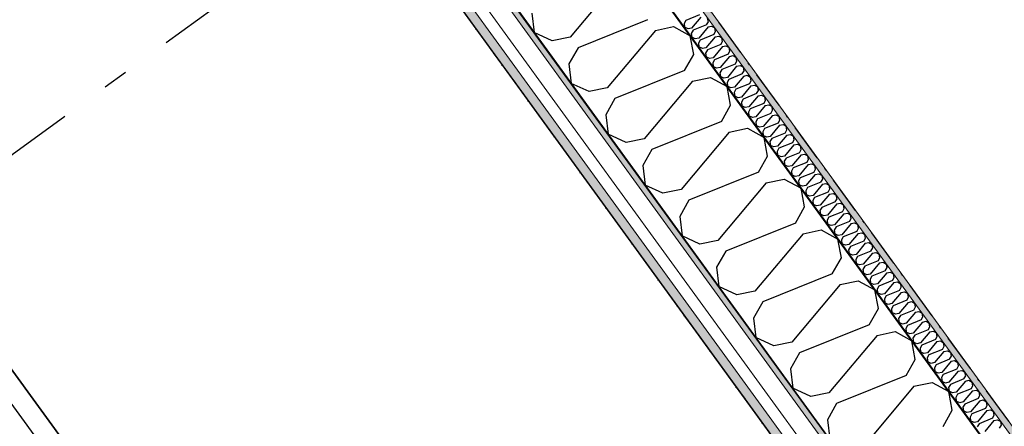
# Model space of a CAD drawing. Header units: millimetres. Extents: x -150 to 340869, y -1115 to 365939.
# Tile 125 of 193: x 323297 to 325263, y 336186 to 336998. Entities that reach past the tile are written whole.
import ezdxf
from ezdxf.enums import TextEntityAlignment as Align

# ---------------------------------------------------------------- set-up
doc = ezdxf.new("R2010")
doc.units = ezdxf.units.MM
doc.header["$LTSCALE"] = 0.5
doc.header["$MEASUREMENT"] = 0
for name, pattern in [('Akselinje', [1500, 1000, -200, 100, -200]), ('Over snittplan', [260, 150, -50, 10, -50]), ('PLINE', [0]), ('Tett prikk', [176.388884, 0, -176.388884])]:
    doc.linetypes.add(name, pattern=pattern)
for name, color, linetype in [('232- Ikke-bærende yttervegger (Skravur)(Nye konstruksjoner)', 7, 'Continuous'), ('232- Ikke-bærende yttervegger(Nye konstruksjoner)', 7, 'Continuous'), ('255- Gulvoverflate(Nye konstruksjoner)', 7, 'Continuous'), ('26-- Yttertak(Nye konstruksjoner)', 7, 'Continuous'), ('273- Kjøkkeninnredning(Nye konstruksjoner)', 7, 'Continuous'), ('82-- Modullinjer(Nye konstruksjoner)', 7, 'Continuous')]:
    doc.layers.add(name, color=color, linetype=linetype)
doc.layers.add('235- Utvendig kledning og overflate(Nye konstruksjoner)', color=7, linetype='Continuous', lineweight=0)
doc.layers.add('236- Innvendig kledning og overflate(Nye konstruksjoner)', color=7, linetype='Continuous', lineweight=0)
doc.styles.add('GENERATED_STYLE_4', font='arial.ttf')
pattern_1 = [(0, (0, 0), (0, 43.30127), [0, -25]), (0, (12.5, 21.65), (0, 43.30127), [0, -25])]

# ---------------------------------------------------------------- blocks, each defined once
blk = doc.blocks.new('*X62')
at = {"layer": '232- Ikke-bærende yttervegger (Skravur)(Nye konstruksjoner)', "linetype": 'PLINE'}
for p, q in [((324653.9, 337007.8), (324627, 336997)), ((324627, 336997), (324623.4, 336990.8)), ((324623.4, 336990.8), (324624.4, 336983.2)), ((324656.9, 337003.7), (324638.2, 336981.5)), ((324668.2, 336988.2), (324641.2, 336977.3)), ((324668.2, 336988.2), (324671.7, 336994.4)), ((324671.7, 336994.4), (324670.3, 337001.6)), ((324671.2, 336984.1), (324678.2, 336985.5)), ((324678.2, 336985.5), (324684.6, 336982)), ((324631.2, 336980), (324624.4, 336983.2)), ((324638.2, 336981.5), (324631.2, 336980)), ((324641.2, 336977.3), (324637.7, 336971.1)), ((324637.7, 336971.1), (324638.6, 336963.6)), ((324671.2, 336984.1), (324652.5, 336961.8)), ((324682.4, 336968.5), (324655.5, 336957.7)), ((324682.4, 336968.5), (324686, 336974.8)), ((324686, 336974.8), (324684.6, 336982)), ((324685.4, 336964.4), (324692.4, 336965.8)), ((324692.4, 336965.8), (324698.9, 336962.3)), ((324645.5, 336960.4), (324638.6, 336963.6)), ((324652.5, 336961.8), (324645.5, 336960.4)), ((324655.5, 336957.7), (324652, 336951.5)), ((324652, 336951.5), (324652.9, 336943.9)), ((324685.4, 336964.4), (324666.8, 336942.2)), ((324696.7, 336948.9), (324669.8, 336938)), ((324696.7, 336948.9), (324700.2, 336955.1)), ((324700.2, 336955.1), (324698.9, 336962.3)), ((324699.7, 336944.8), (324706.7, 336946.2)), ((324706.7, 336946.2), (324713.1, 336942.7)), ((324659.8, 336940.7), (324652.9, 336943.9)), ((324666.8, 336942.2), (324659.8, 336940.7)), ((324669.8, 336938), (324666.3, 336931.8)), ((324666.3, 336931.8), (324667.2, 336924.3)), ((324699.7, 336944.8), (324681.1, 336922.5)), ((324711, 336929.3), (324684.1, 336918.4)), ((324711, 336929.3), (324714.5, 336935.5)), ((324714.5, 336935.5), (324713.1, 336942.7)), ((324714, 336925.1), (324721, 336926.6)), ((324721, 336926.6), (324727.4, 336923)), ((324674.1, 336921.1), (324667.2, 336924.3)), ((324681.1, 336922.5), (324674.1, 336921.1)), ((324684.1, 336918.4), (324680.5, 336912.2)), ((324680.5, 336912.2), (324681.4, 336904.6)), ((324714, 336925.1), (324695.3, 336902.9)), ((324725.2, 336909.6), (324698.3, 336898.8)), ((324725.2, 336909.6), (324728.8, 336915.8)), ((324728.8, 336915.8), (324727.4, 336923)), ((324728.2, 336905.5), (324735.2, 336906.9)), ((324735.2, 336906.9), (324741.7, 336903.4)), ((324688.3, 336901.5), (324681.4, 336904.6)), ((324695.3, 336902.9), (324688.3, 336901.5)), ((324698.3, 336898.8), (324694.8, 336892.5)), ((324694.8, 336892.5), (324695.7, 336885)), ((324728.2, 336905.5), (324709.6, 336883.2)), ((324739.5, 336890), (324712.6, 336879.1)), ((324739.5, 336890), (324743, 336896.2)), ((324743, 336896.2), (324741.7, 336903.4)), ((324742.5, 336885.8), (324749.5, 336887.3)), ((324749.5, 336887.3), (324756, 336883.8)), ((324702.6, 336881.8), (324695.7, 336885)), ((324709.6, 336883.2), (324702.6, 336881.8)), ((324712.6, 336879.1), (324709.1, 336872.9)), ((324709.1, 336872.9), (324710, 336865.4)), ((324742.5, 336885.8), (324723.9, 336863.6)), ((324753.8, 336870.3), (324726.9, 336859.5)), ((324753.8, 336870.3), (324757.3, 336876.5)), ((324757.3, 336876.5), (324756, 336883.8)), ((324756.8, 336866.2), (324763.8, 336867.6)), ((324763.8, 336867.6), (324770.2, 336864.1)), ((324716.9, 336862.2), (324710, 336865.4)), ((324723.9, 336863.6), (324716.9, 336862.2)), ((324726.9, 336859.5), (324723.4, 336853.3)), ((324723.4, 336853.3), (324724.3, 336845.7)), ((324756.8, 336866.2), (324738.1, 336844)), ((324768.1, 336850.7), (324741.1, 336839.8)), ((324768.1, 336850.7), (324771.6, 336856.9)), ((324771.6, 336856.9), (324770.2, 336864.1)), ((324771.1, 336846.6), (324778.1, 336848)), ((324778.1, 336848), (324784.5, 336844.5)), ((324731.1, 336842.5), (324724.3, 336845.7)), ((324738.1, 336844), (324731.1, 336842.5)), ((324741.1, 336839.8), (324737.6, 336833.6)), ((324737.6, 336833.6), (324738.5, 336826.1)), ((324771.1, 336846.6), (324752.4, 336824.3)), ((324782.3, 336831), (324755.4, 336820.2)), ((324782.3, 336831), (324785.9, 336837.3)), ((324785.9, 336837.3), (324784.5, 336844.5)), ((324785.3, 336826.9), (324792.3, 336828.3)), ((324792.3, 336828.3), (324798.8, 336824.8)), ((324745.4, 336822.9), (324738.5, 336826.1)), ((324752.4, 336824.3), (324745.4, 336822.9)), ((324755.4, 336820.2), (324751.9, 336814)), ((324751.9, 336814), (324752.8, 336806.4)), ((324785.3, 336826.9), (324766.7, 336804.7)), ((324796.6, 336811.4), (324769.7, 336800.5)), ((324796.6, 336811.4), (324800.1, 336817.6)), ((324800.1, 336817.6), (324798.8, 336824.8)), ((324799.6, 336807.3), (324806.6, 336808.7)), ((324806.6, 336808.7), (324813, 336805.2)), ((324759.7, 336803.2), (324752.8, 336806.4)), ((324766.7, 336804.7), (324759.7, 336803.2)), ((324769.7, 336800.5), (324766.2, 336794.3)), ((324766.2, 336794.3), (324767.1, 336786.8)), ((324799.6, 336807.3), (324781, 336785)), ((324810.9, 336791.8), (324784, 336780.9)), ((324810.9, 336791.8), (324814.4, 336798)), ((324814.4, 336798), (324813, 336805.2)), ((324813.9, 336787.6), (324820.9, 336789.1)), ((324820.9, 336789.1), (324827.3, 336785.5)), ((324774, 336783.6), (324767.1, 336786.8)), ((324781, 336785), (324774, 336783.6)), ((324784, 336780.9), (324780.4, 336774.7)), ((324780.4, 336774.7), (324781.3, 336767.1)), ((324813.9, 336787.6), (324795.2, 336765.4)), ((324825.2, 336772.1), (324798.2, 336761.3)), ((324825.2, 336772.1), (324828.7, 336778.3)), ((324828.7, 336778.3), (324827.3, 336785.5)), ((324828.2, 336768), (324835.2, 336769.4)), ((324835.2, 336769.4), (324841.6, 336765.9)), ((324788.2, 336764), (324781.3, 336767.1)), ((324795.2, 336765.4), (324788.2, 336764)), ((324798.2, 336761.3), (324794.7, 336755)), ((324794.7, 336755), (324795.6, 336747.5)), ((324828.2, 336768), (324809.5, 336745.7)), ((324839.4, 336752.5), (324812.5, 336741.6)), ((324839.4, 336752.5), (324842.9, 336758.7)), ((324842.9, 336758.7), (324841.6, 336765.9)), ((324842.4, 336748.3), (324849.4, 336749.8)), ((324849.4, 336749.8), (324855.9, 336746.2)), ((324802.5, 336744.3), (324795.6, 336747.5)), ((324809.5, 336745.7), (324802.5, 336744.3)), ((324812.5, 336741.6), (324809, 336735.4)), ((324809, 336735.4), (324809.9, 336727.9)), ((324842.4, 336748.3), (324823.8, 336726.1)), ((324853.7, 336732.8), (324826.8, 336722)), ((324853.7, 336732.8), (324857.2, 336739)), ((324857.2, 336739), (324855.9, 336746.2)), ((324856.7, 336728.7), (324863.7, 336730.1)), ((324863.7, 336730.1), (324870.1, 336726.6)), ((324816.8, 336724.7), (324809.9, 336727.9)), ((324823.8, 336726.1), (324816.8, 336724.7)), ((324826.8, 336722), (324823.3, 336715.7)), ((324823.3, 336715.7), (324824.2, 336708.2)), ((324856.7, 336728.7), (324838.1, 336706.4)), ((324868, 336713.2), (324841.1, 336702.3)), ((324868, 336713.2), (324871.5, 336719.4)), ((324871.5, 336719.4), (324870.1, 336726.6)), ((324871, 336709), (324878, 336710.5)), ((324878, 336710.5), (324884.4, 336707)), ((324831.1, 336705), (324824.2, 336708.2)), ((324838.1, 336706.4), (324831.1, 336705)), ((324841.1, 336702.3), (324837.5, 336696.1)), ((324837.5, 336696.1), (324838.4, 336688.6)), ((324871, 336709), (324852.3, 336686.8)), ((324882.2, 336693.5), (324855.3, 336682.7)), ((324882.2, 336693.5), (324885.8, 336699.7)), ((324885.8, 336699.7), (324884.4, 336707)), ((324885.2, 336689.4), (324892.2, 336690.8)), ((324892.2, 336690.8), (324898.7, 336687.3)), ((324845.3, 336685.4), (324838.4, 336688.6)), ((324852.3, 336686.8), (324845.3, 336685.4)), ((324855.3, 336682.7), (324851.8, 336676.5)), ((324851.8, 336676.5), (324852.7, 336668.9)), ((324885.2, 336689.4), (324866.6, 336667.2)), ((324896.5, 336673.9), (324869.6, 336663)), ((324896.5, 336673.9), (324900, 336680.1)), ((324900, 336680.1), (324898.7, 336687.3)), ((324899.5, 336669.8), (324906.5, 336671.2)), ((324906.5, 336671.2), (324912.9, 336667.7)), ((324859.6, 336665.7), (324852.7, 336668.9)), ((324866.6, 336667.2), (324859.6, 336665.7)), ((324869.6, 336663), (324866.1, 336656.8)), ((324866.1, 336656.8), (324867, 336649.3)), ((324899.5, 336669.8), (324880.9, 336647.5)), ((324910.8, 336654.2), (324883.9, 336643.4)), ((324910.8, 336654.2), (324914.3, 336660.5)), ((324914.3, 336660.5), (324912.9, 336667.7)), ((324913.8, 336650.1), (324920.8, 336651.5)), ((324920.8, 336651.5), (324927.2, 336648)), ((324873.9, 336646.1), (324867, 336649.3)), ((324880.9, 336647.5), (324873.9, 336646.1)), ((324883.9, 336643.4), (324880.3, 336637.2)), ((324880.3, 336637.2), (324881.3, 336629.6)), ((324913.8, 336650.1), (324895.1, 336627.9)), ((324925.1, 336634.6), (324898.1, 336623.7)), ((324925.1, 336634.6), (324928.6, 336640.8)), ((324928.6, 336640.8), (324927.2, 336648)), ((324928.1, 336630.5), (324935.1, 336631.9)), ((324935.1, 336631.9), (324941.5, 336628.4)), ((324888.1, 336626.4), (324881.3, 336629.6)), ((324895.1, 336627.9), (324888.1, 336626.4)), ((324898.1, 336623.7), (324894.6, 336617.5)), ((324894.6, 336617.5), (324895.5, 336610)), ((324928.1, 336630.5), (324909.4, 336608.2)), ((324939.3, 336615), (324912.4, 336604.1)), ((324939.3, 336615), (324942.9, 336621.2)), ((324942.9, 336621.2), (324941.5, 336628.4)), ((324942.3, 336610.8), (324949.3, 336612.3)), ((324949.3, 336612.3), (324955.8, 336608.7)), ((324902.4, 336606.8), (324895.5, 336610)), ((324909.4, 336608.2), (324902.4, 336606.8)), ((324912.4, 336604.1), (324908.9, 336597.9)), ((324908.9, 336597.9), (324909.8, 336590.3)), ((324942.3, 336610.8), (324923.7, 336588.6)), ((324953.6, 336595.3), (324926.7, 336584.5)), ((324953.6, 336595.3), (324957.1, 336601.5)), ((324957.1, 336601.5), (324955.8, 336608.7)), ((324956.6, 336591.2), (324963.6, 336592.6)), ((324963.6, 336592.6), (324970, 336589.1)), ((324916.7, 336587.2), (324909.8, 336590.3)), ((324923.7, 336588.6), (324916.7, 336587.2)), ((324926.7, 336584.5), (324923.2, 336578.2)), ((324923.2, 336578.2), (324924.1, 336570.7)), ((324956.6, 336591.2), (324938, 336568.9)), ((324967.9, 336575.7), (324941, 336564.8)), ((324967.9, 336575.7), (324971.4, 336581.9)), ((324971.4, 336581.9), (324970, 336589.1)), ((324970.9, 336571.5), (324977.9, 336573)), ((324977.9, 336573), (324984.3, 336569.4)), ((324931, 336567.5), (324924.1, 336570.7)), ((324938, 336568.9), (324931, 336567.5)), ((324941, 336564.8), (324937.4, 336558.6)), ((324937.4, 336558.6), (324938.3, 336551.1)), ((324970.9, 336571.5), (324952.2, 336549.3)), ((324982.1, 336556), (324955.2, 336545.2)), ((324982.1, 336556), (324985.7, 336562.2)), ((324985.7, 336562.2), (324984.3, 336569.4)), ((324985.1, 336551.9), (324992.1, 336553.3)), ((324992.1, 336553.3), (324998.6, 336549.8)), ((324945.2, 336547.9), (324938.3, 336551.1)), ((324952.2, 336549.3), (324945.2, 336547.9)), ((324955.2, 336545.2), (324951.7, 336539)), ((324951.7, 336539), (324952.6, 336531.4)), ((324985.1, 336551.9), (324966.5, 336529.7)), ((324996.4, 336536.4), (324969.5, 336525.5)), ((324996.4, 336536.4), (324999.9, 336542.6)), ((324999.9, 336542.6), (324998.6, 336549.8)), ((324999.4, 336532.3), (325006.4, 336533.7)), ((325006.4, 336533.7), (325012.9, 336530.2)), ((324959.5, 336528.2), (324952.6, 336531.4)), ((324966.5, 336529.7), (324959.5, 336528.2)), ((324969.5, 336525.5), (324966, 336519.3)), ((324966, 336519.3), (324966.9, 336511.8)), ((324999.4, 336532.3), (324980.8, 336510)), ((325010.7, 336516.7), (324983.8, 336505.9)), ((325010.7, 336516.7), (325014.2, 336523)), ((325014.2, 336523), (325012.9, 336530.2)), ((325013.7, 336512.6), (325020.7, 336514)), ((325020.7, 336514), (325027.1, 336510.5)), ((324973.8, 336508.6), (324966.9, 336511.8)), ((324980.8, 336510), (324973.8, 336508.6)), ((324983.8, 336505.9), (324980.3, 336499.7)), ((324980.3, 336499.7), (324981.2, 336492.1)), ((325013.7, 336512.6), (324995, 336490.4)), ((325025, 336497.1), (324998, 336486.2)), ((325025, 336497.1), (325028.5, 336503.3)), ((325028.5, 336503.3), (325027.1, 336510.5)), ((325028, 336493), (325035, 336494.4)), ((325035, 336494.4), (325041.4, 336490.9)), ((324988, 336488.9), (324981.2, 336492.1)), ((324995, 336490.4), (324988, 336488.9)), ((324998, 336486.2), (324994.5, 336480)), ((324994.5, 336480), (324995.4, 336472.5)), ((325028, 336493), (325009.3, 336470.7)), ((325039.2, 336477.4), (325012.3, 336466.6)), ((325039.2, 336477.4), (325042.8, 336483.7)), ((325042.8, 336483.7), (325041.4, 336490.9)), ((325042.2, 336473.3), (325049.2, 336474.7)), ((325049.2, 336474.7), (325055.7, 336471.2)), ((325002.3, 336469.3), (324995.4, 336472.5)), ((325009.3, 336470.7), (325002.3, 336469.3)), ((325012.3, 336466.6), (325008.8, 336460.4)), ((325008.8, 336460.4), (325009.7, 336452.8)), ((325042.2, 336473.3), (325023.6, 336451.1)), ((325053.5, 336457.8), (325026.6, 336446.9)), ((325053.5, 336457.8), (325057, 336464)), ((325057, 336464), (325055.7, 336471.2)), ((325056.5, 336453.7), (325063.5, 336455.1)), ((325063.5, 336455.1), (325069.9, 336451.6)), ((325016.6, 336449.6), (325009.7, 336452.8)), ((325023.6, 336451.1), (325016.6, 336449.6)), ((325026.6, 336446.9), (325023.1, 336440.7)), ((325023.1, 336440.7), (325024, 336433.2)), ((325056.5, 336453.7), (325037.9, 336431.4)), ((325067.8, 336438.2), (325040.9, 336427.3)), ((325067.8, 336438.2), (325071.3, 336444.4)), ((325071.3, 336444.4), (325069.9, 336451.6)), ((325070.8, 336434), (325077.8, 336435.5)), ((325077.8, 336435.5), (325084.2, 336431.9)), ((325030.9, 336430), (325024, 336433.2)), ((325037.9, 336431.4), (325030.9, 336430)), ((325040.9, 336427.3), (325037.3, 336421.1)), ((325037.3, 336421.1), (325038.2, 336413.5)), ((325070.8, 336434), (325052.1, 336411.8)), ((325082.1, 336418.5), (325055.1, 336407.7)), ((325082.1, 336418.5), (325085.6, 336424.7)), ((325085.6, 336424.7), (325084.2, 336431.9)), ((325085.1, 336414.4), (325092.1, 336415.8)), ((325092.1, 336415.8), (325098.5, 336412.3)), ((325045.1, 336410.4), (325038.2, 336413.5)), ((325052.1, 336411.8), (325045.1, 336410.4)), ((325055.1, 336407.7), (325051.6, 336401.4)), ((325051.6, 336401.4), (325052.5, 336393.9)), ((325085.1, 336414.4), (325066.4, 336392.1)), ((325096.3, 336398.9), (325069.4, 336388)), ((325096.3, 336398.9), (325099.8, 336405.1)), ((325099.8, 336405.1), (325098.5, 336412.3)), ((325099.3, 336394.7), (325106.3, 336396.2)), ((325106.3, 336396.2), (325112.8, 336392.7)), ((325059.4, 336390.7), (325052.5, 336393.9)), ((325066.4, 336392.1), (325059.4, 336390.7)), ((325069.4, 336388), (325065.9, 336381.8)), ((325065.9, 336381.8), (325066.8, 336374.3)), ((325099.3, 336394.7), (325080.7, 336372.5)), ((325110.6, 336379.2), (325083.7, 336368.4)), ((325110.6, 336379.2), (325114.1, 336385.4)), ((325114.1, 336385.4), (325112.8, 336392.7)), ((325113.6, 336375.1), (325120.6, 336376.5)), ((325120.6, 336376.5), (325127, 336373)), ((325073.7, 336371.1), (325066.8, 336374.3)), ((325080.7, 336372.5), (325073.7, 336371.1)), ((325083.7, 336368.4), (325080.2, 336362.2)), ((325080.2, 336362.2), (325081.1, 336354.6)), ((325113.6, 336375.1), (325095, 336352.9)), ((325124.9, 336359.6), (325098, 336348.7)), ((325124.9, 336359.6), (325128.4, 336365.8)), ((325128.4, 336365.8), (325127, 336373)), ((325127.9, 336355.5), (325134.9, 336356.9)), ((325134.9, 336356.9), (325141.3, 336353.4)), ((325088, 336351.4), (325081.1, 336354.6)), ((325095, 336352.9), (325088, 336351.4)), ((325098, 336348.7), (325094.4, 336342.5)), ((325094.4, 336342.5), (325095.3, 336335)), ((325127.9, 336355.5), (325109.2, 336333.2)), ((325139.1, 336339.9), (325112.2, 336329.1)), ((325139.1, 336339.9), (325142.7, 336346.2)), ((325142.7, 336346.2), (325141.3, 336353.4)), ((325142.1, 336335.8), (325149.1, 336337.2)), ((325149.1, 336337.2), (325155.6, 336333.7)), ((325102.2, 336331.8), (325095.3, 336335)), ((325109.2, 336333.2), (325102.2, 336331.8)), ((325112.2, 336329.1), (325108.7, 336322.9)), ((325108.7, 336322.9), (325109.6, 336315.3)), ((325142.1, 336335.8), (325123.5, 336313.6)), ((325153.4, 336320.3), (325126.5, 336309.4)), ((325153.4, 336320.3), (325156.9, 336326.5)), ((325156.9, 336326.5), (325155.6, 336333.7)), ((325156.4, 336316.2), (325163.4, 336317.6)), ((325163.4, 336317.6), (325169.8, 336314.1)), ((325116.5, 336312.1), (325109.6, 336315.3)), ((325123.5, 336313.6), (325116.5, 336312.1)), ((325126.5, 336309.4), (325123, 336303.2)), ((325123, 336303.2), (325123.9, 336295.7)), ((325156.4, 336316.2), (325137.8, 336293.9)), ((325167.7, 336300.7), (325140.8, 336289.8)), ((325167.7, 336300.7), (325171.2, 336306.9)), ((325171.2, 336306.9), (325169.8, 336314.1)), ((325170.7, 336296.5), (325177.7, 336298)), ((325177.7, 336298), (325184.1, 336294.4)), ((325130.8, 336292.5), (325123.9, 336295.7)), ((325137.8, 336293.9), (325130.8, 336292.5)), ((325140.8, 336289.8), (325137.2, 336283.6)), ((325137.2, 336283.6), (325138.2, 336276)), ((325170.7, 336296.5), (325152, 336274.3)), ((325182, 336281), (325155, 336270.2)), ((325182, 336281), (325185.5, 336287.2)), ((325185.5, 336287.2), (325184.1, 336294.4)), ((325185, 336276.9), (325192, 336278.3)), ((325192, 336278.3), (325198.4, 336274.8)), ((325145, 336272.9), (325138.2, 336276)), ((325152, 336274.3), (325145, 336272.9)), ((325155, 336270.2), (325151.5, 336263.9)), ((325151.5, 336263.9), (325152.4, 336256.4)), ((325185, 336276.9), (325166.3, 336254.6)), ((325196.2, 336261.4), (325169.3, 336250.5)), ((325196.2, 336261.4), (325199.8, 336267.6)), ((325199.8, 336267.6), (325198.4, 336274.8)), ((325199.2, 336257.2), (325206.2, 336258.7)), ((325206.2, 336258.7), (325212.7, 336255.1)), ((325159.3, 336253.2), (325152.4, 336256.4)), ((325166.3, 336254.6), (325159.3, 336253.2)), ((325169.3, 336250.5), (325165.8, 336244.3)), ((325165.8, 336244.3), (325166.7, 336236.8)), ((325199.2, 336257.2), (325180.6, 336235)), ((325210.5, 336241.7), (325183.6, 336230.9)), ((325210.5, 336241.7), (325214, 336247.9)), ((325214, 336247.9), (325212.7, 336255.1)), ((325213.5, 336237.6), (325220.5, 336239)), ((325220.5, 336239), (325226.9, 336235.5)), ((325173.6, 336233.6), (325166.7, 336236.8)), ((325180.6, 336235), (325173.6, 336233.6)), ((325183.6, 336230.9), (325180.1, 336224.6)), ((325180.1, 336224.6), (325181, 336217.1)), ((325213.5, 336237.6), (325194.9, 336215.3)), ((325224.8, 336222.1), (325197.9, 336211.2)), ((325224.8, 336222.1), (325228.3, 336228.3)), ((325228.3, 336228.3), (325226.9, 336235.5)), ((325227.8, 336217.9), (325234.8, 336219.4)), ((325234.8, 336219.4), (325241.2, 336215.9)), ((325187.9, 336213.9), (325181, 336217.1)), ((325194.9, 336215.3), (325187.9, 336213.9)), ((325197.9, 336211.2), (325194.3, 336205)), ((325194.3, 336205), (325195.2, 336197.5)), ((325227.8, 336217.9), (325209.1, 336195.7)), ((325239, 336202.4), (325212.1, 336191.6)), ((325239, 336202.4), (325242.6, 336208.6)), ((325242.6, 336208.6), (325241.2, 336215.9)), ((325242, 336198.3), (325249, 336199.7)), ((325249, 336199.7), (325255.5, 336196.2)), ((325202.1, 336194.3), (325195.2, 336197.5)), ((325209.1, 336195.7), (325202.1, 336194.3)), ((325212.1, 336191.6), (325208.6, 336185.4)), ((325242, 336198.3), (325223.4, 336176.1)), ((325253.3, 336182.8), (325256.8, 336189)), ((325256.8, 336189), (325255.5, 336196.2))]:
    blk.add_line(p, q, dxfattribs=at)
blk = doc.blocks.new('*X63')
at = {"layer": '232- Ikke-bærende yttervegger (Skravur)(Nye konstruksjoner)', "linetype": 'PLINE'}
for p, q in [((324492.3, 337078.6), (324396, 336963.6)), ((324319.5, 337011.7), (324324.2, 336972.7)), ((324550.5, 336998.4), (324411.5, 336942.3)), ((324359.8, 336956.3), (324324.2, 336972.7)), ((324566, 336977.1), (324469.7, 336862.1)), ((324566, 336977.1), (324602.2, 336984.5)), ((324602.2, 336984.5), (324635.4, 336966.3)), ((324642.5, 336929), (324635.4, 336966.3)), ((324396, 336963.6), (324359.8, 336956.3)), ((324411.5, 336942.3), (324393.3, 336910.2)), ((324624.3, 336896.9), (324642.5, 336929)), ((324393.3, 336910.2), (324397.9, 336871.2)), ((324624.3, 336896.9), (324485.2, 336840.8)), ((324433.5, 336854.8), (324397.9, 336871.2)), ((324639.8, 336875.6), (324543.4, 336760.6)), ((324639.8, 336875.6), (324675.9, 336883)), ((324675.9, 336883), (324709.2, 336864.8)), ((324469.7, 336862.1), (324433.5, 336854.8)), ((324716.2, 336827.5), (324709.2, 336864.8)), ((324485.2, 336840.8), (324467, 336808.7)), ((324467, 336808.7), (324471.7, 336769.7)), ((324698, 336795.4), (324716.2, 336827.5)), ((324698, 336795.4), (324558.9, 336739.3)), ((324507.3, 336753.3), (324471.7, 336769.7)), ((324713.5, 336774.1), (324617.2, 336659.2)), ((324713.5, 336774.1), (324749.7, 336781.5)), ((324749.7, 336781.5), (324782.9, 336763.3)), ((324543.4, 336760.6), (324507.3, 336753.3)), ((324789.9, 336726), (324782.9, 336763.3)), ((324558.9, 336739.3), (324540.7, 336707.2)), ((324771.7, 336693.9), (324789.9, 336726)), ((324540.7, 336707.2), (324545.4, 336668.3)), ((324771.7, 336693.9), (324632.7, 336637.8)), ((324787.2, 336672.6), (324690.9, 336557.7)), ((324787.2, 336672.6), (324823.4, 336680)), ((324823.4, 336680), (324856.7, 336661.8)), ((324581, 336651.8), (324545.4, 336668.3)), ((324617.2, 336659.2), (324581, 336651.8)), ((324863.7, 336624.5), (324856.7, 336661.8)), ((324632.7, 336637.8), (324614.5, 336605.7)), ((324845.5, 336592.4), (324863.7, 336624.5)), ((324614.5, 336605.7), (324619.2, 336566.8)), ((324845.5, 336592.4), (324706.4, 336536.3)), ((324861, 336571.1), (324897.1, 336578.5)), ((324897.1, 336578.5), (324930.4, 336560.3)), ((324654.8, 336550.3), (324619.2, 336566.8)), ((324690.9, 336557.7), (324654.8, 336550.3)), ((324861, 336571.1), (324764.7, 336456.2)), ((324937.4, 336523), (324930.4, 336560.3)), ((324706.4, 336536.3), (324688.2, 336504.2)), ((324919.2, 336490.9), (324937.4, 336523)), ((324688.2, 336504.2), (324692.9, 336465.3)), ((324919.2, 336490.9), (324780.2, 336434.8)), ((324934.7, 336469.6), (324970.9, 336477)), ((324970.9, 336477), (325004.1, 336458.8)), ((324728.5, 336448.8), (324692.9, 336465.3)), ((324764.7, 336456.2), (324728.5, 336448.8)), ((324934.7, 336469.6), (324838.4, 336354.7)), ((325011.2, 336421.5), (325004.1, 336458.8)), ((324780.2, 336434.8), (324762, 336402.7)), ((324993, 336389.4), (325011.2, 336421.5)), ((324762, 336402.7), (324766.6, 336363.8)), ((324993, 336389.4), (324853.9, 336333.3)), ((324802.2, 336347.3), (324766.6, 336363.8)), ((325008.5, 336368.1), (324912.1, 336253.2)), ((325008.5, 336368.1), (325044.6, 336375.5)), ((325044.6, 336375.5), (325077.9, 336357.3)), ((325084.9, 336320.1), (325077.9, 336357.3)), ((324838.4, 336354.7), (324802.2, 336347.3)), ((324853.9, 336333.3), (324835.7, 336301.2)), ((325066.7, 336287.9), (325084.9, 336320.1)), ((324835.7, 336301.2), (324840.4, 336262.3)), ((325066.7, 336287.9), (324927.6, 336231.9)), ((324876, 336245.8), (324840.4, 336262.3)), ((325082.2, 336266.6), (324985.9, 336151.7)), ((325082.2, 336266.6), (325118.4, 336274)), ((325118.4, 336274), (325151.6, 336255.8)), ((324912.1, 336253.2), (324876, 336245.8)), ((325158.6, 336218.6), (325151.6, 336255.8)), ((324927.6, 336231.9), (324909.4, 336199.7)), ((325140.4, 336186.4), (325158.6, 336218.6)), ((324909.4, 336199.7), (324914.1, 336160.8))]:
    blk.add_line(p, q, dxfattribs=at)
blk = doc.blocks.new('Standard grid marker[21]', base_point=(338110.8, 347502.7))
at = {"layer": '82-- Modullinjer(Nye konstruksjoner)', "linetype": 'Akselinje'}
blk.add_line((337949, 347385.1), (319629.9, 334075.5), dxfattribs=at)
at = {"layer": '82-- Modullinjer(Nye konstruksjoner)', "style": 'GENERATED_STYLE_4'}
for tag, p in [('AC_MarkerText_1_0', (338211.9, 347629.8)), ('AC_MarkerText_1_1', (319366.9, 333938.2))]:
    blk.add_attdef(tag, text='', height=100, rotation=360, dxfattribs=at).set_placement(p, align=Align.TOP_CENTER)
blk = doc.blocks.new('Standard grid marker[26]', base_point=(327836.7, 332138.2))
at = {"layer": '82-- Modullinjer(Nye konstruksjoner)', "linetype": 'Akselinje'}
blk.add_line((327719.1, 332300), (320204.8, 342642.6), dxfattribs=at)
at = {"layer": '82-- Modullinjer(Nye konstruksjoner)', "style": 'GENERATED_STYLE_4'}
blk.add_attdef('AC_MarkerText_1', text='', height=100, rotation=360, dxfattribs=at).set_placement((327910.2, 332090.2), align=Align.TOP_CENTER)

msp = doc.modelspace()

# ---------------------------------------------------------------- hatches: boundary and pattern name
at = {"layer": '232- Ikke-bærende yttervegger (Skravur)(Nye konstruksjoner)', "linetype": 'Continuous'}
h = msp.add_hatch(dxfattribs=at)
h.set_pattern_fill('Prikker_tett', color=256, style=0, pattern_type=2)
h.set_pattern_definition(pattern_1)
h.paths.add_polyline_path([(319794.4, 343734.8), (319778.3, 343734.8), (326254.2, 334821.7), (326264.7, 334829.3)])
msp.add_hatch(color=256, dxfattribs=at).paths.add_polyline_path([(319754.6, 343685.8), (319753.4, 343685.8), (326250.4, 334743.5), (326251.2, 334744.1)])
h = msp.add_hatch(dxfattribs=at)
h.set_pattern_fill('Prikker_tett', color=256, style=0, pattern_type=2)
h.set_pattern_definition(pattern_1)
h.paths.add_polyline_path([(326196.1, 334396.3), (319635.7, 343425.8), (319620.9, 343425.8), (326186.4, 334389.2)])
h = msp.add_hatch(dxfattribs=at)
h.set_pattern_fill('Skrålinjer_2', color=256, style=0, pattern_type=2)
h.set_pattern_definition([(351, (0, 0), (12.514757, 79.015067), [80, 0])])
h.paths.add_polyline_path([(326180.4, 334297.1), (319604.6, 343347.8), (319581.2, 343347.8), (326165, 334286)])

# ---------------------------------------------------------------- linework, layer by layer
at = {"layer": '232- Ikke-bærende yttervegger(Nye konstruksjoner)', "linetype": 'PLINE'}
for p, q in [((326223, 334782.9), (319754.6, 343685.8)), ((326250.4, 334743.5), (319933.6, 343437.8)), ((319635.7, 343425.8), (326050.3, 334596.9))]:
    msp.add_line(p, q, dxfattribs=at)
at = {"layer": '232- Ikke-bærende yttervegger(Nye konstruksjoner)', "linetype": 'Over snittplan', "flags": 128}
for points in [[(326264.7, 334829.3), (319794.4, 343734.8)], [(319581.2, 343347.8), (326176.2, 334270.6)]]:
    msp.add_lwpolyline(points, dxfattribs=at)
at = {"layer": '235- Utvendig kledning og overflate(Nye konstruksjoner)', "linetype": 'PLINE'}
for p, q in [((319602.6, 343389.8), (326164.3, 334358.4)), ((319647.1, 343389.8), (326186.4, 334389.2)), ((319604.6, 343347.8), (326166.9, 334315.7))]:
    msp.add_line(p, q, dxfattribs=at)
at = {"layer": '235- Utvendig kledning og overflate(Nye konstruksjoner)', "linetype": 'PLINE', "flags": 128}
msp.add_lwpolyline([(319581.2, 343347.8), (326165, 334286)], dxfattribs=at)
at = {"layer": '236- Innvendig kledning og overflate(Nye konstruksjoner)', "linetype": 'PLINE'}
msp.add_line((326254.2, 334821.7), (319813.2, 343686.8), dxfattribs=at)
at = {"layer": '236- Innvendig kledning og overflate(Nye konstruksjoner)', "linetype": 'PLINE', "flags": 128}
msp.add_lwpolyline([(326264.7, 334829.3), (319794.4, 343734.8)], dxfattribs=at)
at = {"layer": '255- Gulvoverflate(Nye konstruksjoner)', "linetype": 'PLINE', "flags": 128}
for points in [[(308450.9, 354357.8), (312050.9, 354357.8), (325191, 354357.8), (332914.5, 343727.4), (335030.5, 340814.9), (326196.1, 334396.3), (323365.9, 338291.7), (321018.9, 341522.1), (319627, 343437.8), (314670.9, 343437.8), (308450.9, 343437.8), (308450.9, 349447.8), (312260.9, 349447.8), (312260.9, 352047.8), (308450.9, 352047.8)], [(308450.9, 354357.8), (312050.9, 354357.8), (325191, 354357.8), (332914.5, 343727.4), (335030.5, 340814.9), (326196.1, 334396.3), (323365.9, 338291.7), (321018.9, 341522.1), (319627, 343437.8), (314670.9, 343437.8), (308450.9, 343437.8), (308450.9, 349447.8), (312260.9, 349447.8), (312260.9, 352047.8), (308450.9, 352047.8)], [(325801.2, 334786.7), (324870.8, 334110.8), (322415.6, 337490), (323346, 338166)]]:
    msp.add_lwpolyline(points, close=True, dxfattribs=at)
at = {"layer": '26-- Yttertak(Nye konstruksjoner)', "linetype": 'Tett prikk', "flags": 128}
msp.add_lwpolyline([(324802.2, 339224), (323346, 338166), (325932.2, 334606.3), (327388.5, 335664.3)], close=True, dxfattribs=at)
at = {"layer": '273- Kjøkkeninnredning(Nye konstruksjoner)', "linetype": 'PLINE', "flags": 128}
msp.add_lwpolyline([(323322.5, 338198.4), (323346, 338166), (322415.6, 337490), (324870.8, 334110.8), (325801.2, 334786.7), (325824.7, 334754.4), (324862, 334054.9), (322359.7, 337498.9)], close=True, dxfattribs=at)

# ---------------------------------------------------------------- block references
at = {"layer": '232- Ikke-bærende yttervegger(Nye konstruksjoner)'}
for name in ['*X62', '*X63']:
    msp.add_blockref(name, (0, 0), dxfattribs=at)
at = {"layer": '82-- Modullinjer(Nye konstruksjoner)', "linetype": 'PLINE'}
for name, p in [('Standard grid marker[21]', (338110.8, 347502.7)), ('Standard grid marker[26]', (327836.7, 332138.2))]:
    msp.add_blockref(name, p, dxfattribs=at)

doc.saveas('drawing.dxf')
